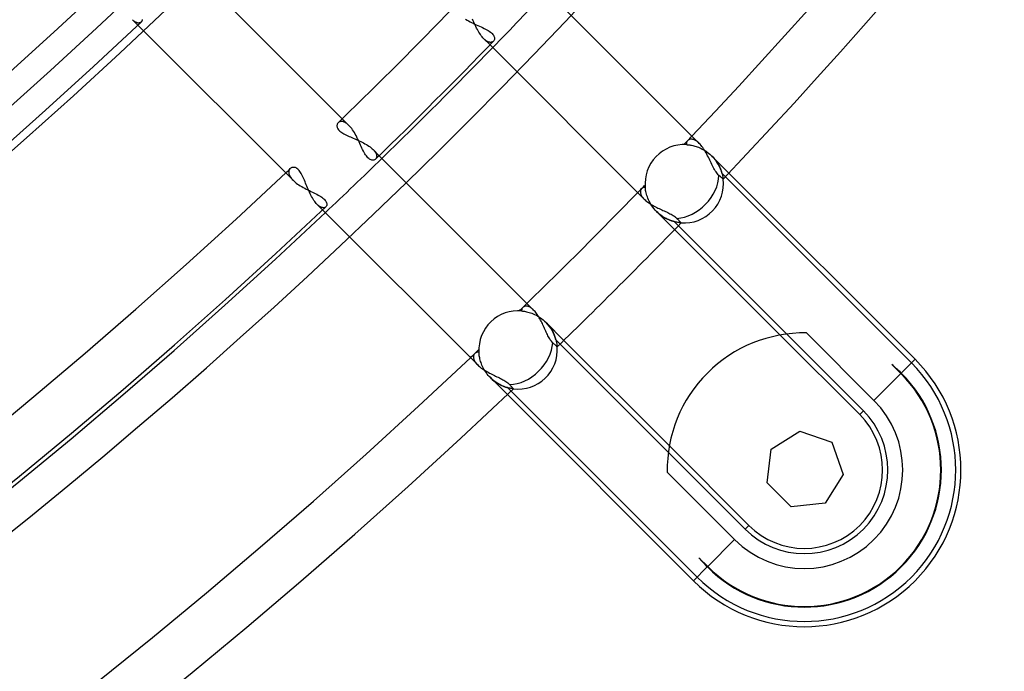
# Model space of a CAD drawing. Header units: millimetres. Extents: x -215 to 215, y -215 to 215.
# Tile 27 of 62: x 102 to 130, y -130 to -111. Entities that reach past the tile are written whole.
import ezdxf

# ---------------------------------------------------------------- set-up
doc = ezdxf.new("R2010")
doc.units = ezdxf.units.MM
doc.layers.add('MAIN-1', color=7, linetype='Continuous')
doc.layers.add('MAIN-2', color=7, linetype='Continuous')

msp = doc.modelspace()

# ---------------------------------------------------------------- linework, layer by layer
at = {"layer": 'MAIN-1'}
for p, q in [((111.25, -114.485), (106.743, -109.978)), ((121.481, -115.011), (116.954, -110.484)), ((105.09, -111.56), (109.618, -116.088)), ((105.191, -111.463), (105.183, -111.471)), ((105.198, -111.454), (105.191, -111.463)), ((105.204, -111.443), (105.198, -111.454)), ((105.208, -111.432), (105.204, -111.443)), ((105.211, -111.421), (105.208, -111.432)), ((105.213, -111.408), (105.211, -111.421)), ((105.214, -111.395), (105.213, -111.408)), ((114.659, -111.385), (114.7, -111.41)), ((114.7, -111.41), (114.743, -111.435)), ((114.743, -111.435), (114.787, -111.459)), ((114.787, -111.459), (114.833, -111.482)), ((114.833, -111.482), (114.879, -111.505)), ((114.879, -111.505), (114.925, -111.527)), ((114.925, -111.527), (114.971, -111.549)), ((114.971, -111.549), (115.018, -111.57)), ((115.018, -111.57), (115.064, -111.591)), ((115.064, -111.591), (115.109, -111.612)), ((115.109, -111.612), (115.153, -111.632)), ((115.153, -111.632), (115.197, -111.653)), ((115.197, -111.653), (115.238, -111.674)), ((115.238, -111.674), (115.278, -111.695)), ((115.278, -111.695), (115.315, -111.717)), ((115.315, -111.717), (115.35, -111.739)), ((115.35, -111.739), (115.382, -111.761)), ((115.382, -111.761), (115.41, -111.784)), ((115.41, -111.784), (115.435, -111.807)), ((115.435, -111.807), (115.456, -111.831)), ((115.456, -111.831), (115.473, -111.854)), ((115.371, -112.136), (119.877, -116.642)), ((115.473, -111.854), (115.486, -111.878)), ((115.485, -112.016), (115.474, -112.03)), ((115.494, -112), (115.485, -112.016)), ((115.486, -111.878), (115.496, -111.9)), ((115.5, -111.983), (115.494, -112)), ((115.496, -111.9), (115.502, -111.923)), ((115.504, -111.964), (115.5, -111.983)), ((115.502, -111.923), (115.504, -111.944)), ((115.504, -111.944), (115.504, -111.964)), ((111.277, -114.514), (111.25, -114.485)), ((111.305, -114.546), (111.277, -114.514)), ((111.332, -114.581), (111.305, -114.546)), ((111.358, -114.618), (111.332, -114.581)), ((111.384, -114.657), (111.358, -114.618)), ((111.409, -114.698), (111.384, -114.657)), ((111.434, -114.741), (111.409, -114.698)), ((111.458, -114.785), (111.434, -114.741)), ((111.481, -114.83), (111.458, -114.785)), ((111.504, -114.876), (111.481, -114.83)), ((111.526, -114.922), (111.504, -114.876)), ((111.547, -114.968), (111.526, -114.922)), ((111.569, -115.015), (111.547, -114.968)), ((121.507, -115.039), (121.481, -115.011)), ((111.59, -115.06), (111.569, -115.015)), ((111.61, -115.106), (111.59, -115.06)), ((111.631, -115.15), (111.61, -115.106)), ((111.652, -115.193), (111.631, -115.15)), ((111.672, -115.235), (111.652, -115.193)), ((111.694, -115.275), (111.672, -115.235)), ((111.715, -115.313), (111.694, -115.275)), ((121.533, -115.069), (121.507, -115.039)), ((121.559, -115.101), (121.533, -115.069)), ((121.585, -115.136), (121.559, -115.101)), ((121.609, -115.172), (121.585, -115.136)), ((121.634, -115.21), (121.609, -115.172)), ((121.658, -115.249), (121.634, -115.21)), ((121.681, -115.289), (121.658, -115.249)), ((121.704, -115.33), (121.681, -115.289)), ((111.737, -115.348), (111.715, -115.313)), ((111.76, -115.38), (111.737, -115.348)), ((111.782, -115.408), (111.76, -115.38)), ((111.806, -115.434), (111.782, -115.408)), ((111.83, -115.455), (111.806, -115.434)), ((111.853, -115.472), (111.83, -115.455)), ((111.876, -115.486), (111.853, -115.472)), ((111.899, -115.495), (111.876, -115.486)), ((111.922, -115.502), (111.899, -115.495)), ((111.943, -115.504), (111.922, -115.502)), ((111.964, -115.504), (111.943, -115.504)), ((111.983, -115.5), (111.964, -115.504)), ((112, -115.494), (111.983, -115.5)), ((112.016, -115.485), (112, -115.494)), ((112.03, -115.474), (112.016, -115.485)), ((116.642, -119.877), (112.136, -115.371)), ((121.726, -115.372), (121.704, -115.33)), ((121.747, -115.414), (121.726, -115.372)), ((121.769, -115.457), (121.747, -115.414)), ((121.789, -115.499), (121.769, -115.457)), ((121.81, -115.541), (121.789, -115.499)), ((121.83, -115.583), (121.81, -115.541)), ((121.85, -115.625), (121.83, -115.583)), ((121.87, -115.665), (121.85, -115.625)), ((121.89, -115.704), (121.87, -115.665)), ((121.91, -115.742), (121.89, -115.704)), ((121.93, -115.779), (121.91, -115.742)), ((121.95, -115.813), (121.93, -115.779)), ((121.971, -115.845), (121.95, -115.813)), ((121.992, -115.875), (121.971, -115.845)), ((109.618, -116.088), (109.648, -116.116)), ((109.648, -116.116), (109.68, -116.144)), ((109.68, -116.144), (109.715, -116.172)), ((122.013, -115.902), (121.992, -115.875)), ((122.035, -115.926), (122.013, -115.902)), ((122.057, -115.947), (122.035, -115.926)), ((122.078, -115.965), (122.057, -115.947)), ((122.097, -115.982), (122.078, -115.965)), ((122.114, -115.998), (122.097, -115.982)), ((122.129, -116.011), (122.114, -115.998)), ((122.142, -116.022), (122.129, -116.011)), ((122.153, -116.032), (122.142, -116.022)), ((122.162, -116.04), (122.153, -116.032)), ((122.17, -116.047), (122.162, -116.04)), ((122.175, -116.051), (122.17, -116.047)), ((122.178, -116.054), (122.175, -116.051)), ((122.179, -116.055), (122.178, -116.054)), ((122.347, -115.877), (127.783, -121.313)), ((109.715, -116.172), (109.752, -116.198)), ((109.752, -116.198), (109.791, -116.225)), ((109.791, -116.225), (109.831, -116.25)), ((109.831, -116.25), (109.873, -116.275)), ((109.873, -116.275), (109.916, -116.3)), ((109.916, -116.3), (109.96, -116.324)), ((109.96, -116.324), (110.005, -116.347)), ((110.005, -116.347), (110.05, -116.369)), ((110.05, -116.369), (110.095, -116.391)), ((110.095, -116.391), (110.139, -116.413)), ((110.139, -116.413), (110.184, -116.435)), ((110.184, -116.435), (110.227, -116.456)), ((110.227, -116.456), (110.27, -116.477)), ((110.27, -116.477), (110.312, -116.498)), ((110.312, -116.498), (110.352, -116.519)), ((110.352, -116.519), (110.39, -116.541)), ((110.39, -116.541), (110.426, -116.563)), ((110.426, -116.563), (110.46, -116.585)), ((110.46, -116.585), (110.49, -116.607)), ((110.49, -116.607), (110.517, -116.63)), ((110.517, -116.63), (110.541, -116.652)), ((110.541, -116.652), (110.562, -116.676)), ((110.562, -116.676), (110.578, -116.699)), ((110.578, -116.699), (110.591, -116.721)), ((110.591, -116.721), (110.6, -116.743)), ((119.877, -116.642), (119.899, -116.663)), ((119.899, -116.663), (119.924, -116.685)), ((119.924, -116.685), (119.949, -116.706)), ((119.949, -116.706), (119.977, -116.727)), ((119.977, -116.727), (120.006, -116.747)), ((110.484, -116.954), (115.011, -121.481)), ((110.589, -116.852), (110.578, -116.864)), ((110.598, -116.838), (110.589, -116.852)), ((110.604, -116.821), (110.598, -116.838)), ((110.6, -116.743), (110.606, -116.764)), ((110.608, -116.804), (110.604, -116.821)), ((110.606, -116.764), (110.608, -116.785)), ((110.608, -116.785), (110.608, -116.804)), ((120.006, -116.747), (120.037, -116.768)), ((120.037, -116.768), (120.068, -116.788)), ((120.068, -116.788), (120.101, -116.807)), ((120.101, -116.807), (120.134, -116.826)), ((120.134, -116.826), (120.169, -116.845)), ((120.169, -116.845), (120.204, -116.864)), ((120.204, -116.864), (120.239, -116.881)), ((120.239, -116.881), (120.275, -116.899)), ((120.275, -116.899), (120.311, -116.916)), ((120.311, -116.916), (120.347, -116.933)), ((120.347, -116.933), (120.384, -116.95)), ((120.384, -116.95), (120.42, -116.967)), ((120.42, -116.967), (120.456, -116.983)), ((120.456, -116.983), (120.491, -116.999)), ((120.491, -116.999), (120.526, -117.015)), ((120.526, -117.015), (120.56, -117.031)), ((120.56, -117.031), (120.594, -117.047)), ((120.594, -117.047), (120.626, -117.064)), ((120.626, -117.064), (120.658, -117.08)), ((120.658, -117.08), (120.688, -117.097)), ((120.688, -117.097), (120.716, -117.114)), ((120.716, -117.114), (120.743, -117.131)), ((120.743, -117.131), (120.768, -117.149)), ((120.768, -117.149), (120.791, -117.166)), ((120.791, -117.166), (120.812, -117.184)), ((120.812, -117.184), (120.831, -117.203)), ((120.831, -117.202), (120.852, -117.224)), ((120.852, -117.224), (120.871, -117.245)), ((120.871, -117.245), (120.888, -117.263)), ((120.888, -117.263), (120.904, -117.279)), ((120.904, -117.279), (120.916, -117.292)), ((120.916, -117.292), (120.927, -117.303)), ((120.927, -117.303), (120.937, -117.313)), ((123.843, -120.608), (120.763, -117.528)), ((120.937, -117.313), (120.945, -117.321)), ((120.945, -117.321), (120.95, -117.327)), ((120.95, -117.327), (120.953, -117.33)), ((120.953, -117.33), (120.954, -117.331)), ((116.663, -119.899), (116.642, -119.877)), ((116.685, -119.924), (116.663, -119.899)), ((116.706, -119.95), (116.685, -119.924)), ((116.727, -119.977), (116.706, -119.95)), ((116.748, -120.006), (116.727, -119.977)), ((116.768, -120.037), (116.748, -120.006)), ((116.788, -120.068), (116.768, -120.037)), ((116.807, -120.101), (116.788, -120.068)), ((116.826, -120.134), (116.807, -120.101)), ((116.845, -120.169), (116.826, -120.134)), ((116.864, -120.204), (116.845, -120.169)), ((116.882, -120.239), (116.864, -120.204)), ((116.899, -120.275), (116.882, -120.239)), ((116.916, -120.311), (116.899, -120.275)), ((116.933, -120.347), (116.916, -120.311)), ((116.95, -120.383), (116.933, -120.347)), ((116.966, -120.419), (116.95, -120.383)), ((116.983, -120.455), (116.966, -120.419)), ((116.999, -120.491), (116.983, -120.455)), ((117.015, -120.526), (116.999, -120.491)), ((117.031, -120.56), (117.015, -120.526)), ((117.047, -120.593), (117.031, -120.56)), ((117.064, -120.626), (117.047, -120.593)), ((117.08, -120.657), (117.064, -120.626)), ((117.097, -120.687), (117.08, -120.657)), ((117.114, -120.716), (117.097, -120.687)), ((117.131, -120.743), (117.114, -120.716)), ((117.148, -120.768), (117.131, -120.743)), ((124.613, -120.545), (126.582, -122.514)), ((117.166, -120.791), (117.148, -120.768)), ((117.184, -120.812), (117.166, -120.791)), ((117.202, -120.831), (117.184, -120.812)), ((117.224, -120.852), (117.202, -120.831)), ((117.245, -120.871), (117.224, -120.852)), ((117.263, -120.888), (117.245, -120.871)), ((117.279, -120.904), (117.263, -120.888)), ((117.292, -120.916), (117.279, -120.904)), ((117.303, -120.927), (117.292, -120.916)), ((117.313, -120.937), (117.303, -120.927)), ((117.321, -120.945), (117.313, -120.937)), ((117.327, -120.95), (117.321, -120.945)), ((117.33, -120.953), (117.327, -120.95)), ((117.331, -120.954), (117.33, -120.953)), ((117.528, -120.763), (120.608, -123.843)), ((127.783, -121.313), (127.379, -121.717)), ((115.011, -121.481), (115.035, -121.504)), ((115.035, -121.504), (115.06, -121.526)), ((115.06, -121.526), (115.088, -121.549)), ((115.088, -121.549), (115.117, -121.571)), ((115.117, -121.571), (115.148, -121.593)), ((115.148, -121.593), (115.179, -121.615)), ((115.179, -121.615), (115.212, -121.636)), ((127.367, -121.729), (127.108, -121.471)), ((115.212, -121.636), (115.246, -121.656)), ((115.246, -121.656), (115.281, -121.676)), ((115.281, -121.676), (115.316, -121.696)), ((115.316, -121.696), (115.353, -121.716)), ((115.353, -121.716), (115.389, -121.735)), ((115.389, -121.735), (115.426, -121.753)), ((115.426, -121.753), (115.463, -121.771)), ((115.463, -121.771), (115.499, -121.789)), ((115.499, -121.789), (115.536, -121.807)), ((115.536, -121.807), (115.572, -121.825)), ((115.572, -121.825), (115.608, -121.842)), ((115.608, -121.842), (115.644, -121.859)), ((115.644, -121.859), (115.678, -121.876)), ((115.678, -121.876), (115.712, -121.894)), ((115.712, -121.894), (115.745, -121.911)), ((115.745, -121.911), (115.776, -121.929)), ((127.367, -121.729), (126.582, -122.514)), ((115.776, -121.929), (115.807, -121.946)), ((115.807, -121.946), (115.835, -121.964)), ((115.835, -121.964), (115.862, -121.982)), ((115.862, -121.982), (115.887, -122.001)), ((115.887, -122.001), (115.909, -122.019)), ((115.909, -122.019), (115.929, -122.038)), ((115.929, -122.038), (115.947, -122.057)), ((115.947, -122.057), (115.965, -122.078)), ((115.965, -122.078), (115.982, -122.097)), ((115.982, -122.097), (115.998, -122.114)), ((115.998, -122.114), (116.011, -122.129)), ((116.011, -122.129), (116.022, -122.142)), ((116.022, -122.142), (116.032, -122.153)), ((116.032, -122.153), (116.04, -122.162)), ((116.04, -122.162), (116.047, -122.17)), ((116.047, -122.17), (116.051, -122.175)), ((116.051, -122.175), (116.054, -122.178)), ((116.054, -122.178), (116.055, -122.179)), ((121.313, -127.783), (115.877, -122.347)), ((123.58, -123.94), (124.42, -123.411)), ((124.42, -123.411), (125.357, -123.739)), ((125.357, -123.739), (125.685, -124.676)), ((123.468, -124.926), (123.58, -123.94)), ((122.514, -126.582), (120.545, -124.613)), ((125.685, -124.676), (125.157, -125.516)), ((124.17, -125.628), (123.468, -124.926)), ((125.157, -125.516), (124.17, -125.628)), ((122.514, -126.582), (121.729, -127.367)), ((121.471, -127.108), (121.729, -127.367)), ((121.717, -127.379), (121.313, -127.783))]:
    msp.add_line(p, q, dxfattribs=at)
for centre, radius, start, end in [((0, 0), 166.988, 316.56997, 0), ((0, 0), 168.512, 316.47257, 0), ((0, 0), 151.738, 226.72778, 313.27226), ((0, 0), 159.363, 314.17753, 315.82243), ((0, 0), 153.262, 226.66235, 313.33763), ((0, 0), 160.887, 314.13272, 315.8673), ((0, 0), 161, 314.18589, 315.81407), ((0, 0), 159.363, 226.6451, 313.35493), ((121.043, -116.191), 1.144, 265.5146, 6.829), ((0, 0), 166.988, 314.21511, 315.7849), ((0, 0), 160.887, 226.58311, 313.41687), ((0, 0), 161, 226.62832, 313.37166), ((0, 0), 168.512, 314.12894, 315.87102), ((124.548, -124.548), 4.003, 89.0717, 180.9283), ((116.191, -121.043), 1.144, 263.171, 4.4855), ((0, 0), 166.988, 226.56993, 313.43005), ((124.548, -124.548), 4.575, 225, 45), ((124.548, -124.548), 4.003, 45, 50.2432), ((124.548, -124.548), 4.003, 225, 45), ((124.548, -124.548), 3.986, 225, 45), ((0, 0), 168.512, 226.47253, 313.52745), ((124.548, -124.548), 2.876, 225, 45), ((124.548, -124.548), 4.003, 219.7568, 225)]:
    msp.add_arc(centre, radius, start, end, dxfattribs=at)
for centre, start_param, end_param in [((121.043, -116.191), -2.429192, -0.680622), ((116.191, -121.043), -2.46097, -0.7124)]:
    msp.add_ellipse(centre, major_axis=(0.809, 0.809), ratio=0.75576, start_param=start_param, end_param=end_param, dxfattribs=at)
at = {"layer": 'MAIN-2'}
for p, q in [((104.93, -111.4), (105.09, -111.56)), ((104.952, -111.421), (104.93, -111.4)), ((104.974, -111.44), (104.952, -111.421)), ((104.996, -111.455), (104.974, -111.44)), ((105.017, -111.469), (104.996, -111.455)), ((105.038, -111.479), (105.017, -111.469)), ((105.058, -111.487), (105.038, -111.479)), ((105.077, -111.493), (105.058, -111.487)), ((105.096, -111.497), (105.077, -111.493)), ((105.113, -111.497), (105.096, -111.497)), ((105.13, -111.496), (105.113, -111.497)), ((105.145, -111.493), (105.13, -111.496)), ((105.159, -111.487), (105.145, -111.493)), ((105.172, -111.48), (105.159, -111.487)), ((105.183, -111.471), (105.172, -111.48)), ((114.882, -111.431), (114.863, -111.388)), ((114.9, -111.474), (114.882, -111.431)), ((114.92, -111.517), (114.9, -111.474)), ((114.94, -111.56), (114.92, -111.517)), ((114.96, -111.603), (114.94, -111.56)), ((114.981, -111.645), (114.96, -111.603)), ((115.002, -111.686), (114.981, -111.645)), ((115.024, -111.726), (115.002, -111.686)), ((115.046, -111.764), (115.024, -111.726)), ((115.07, -111.801), (115.046, -111.764)), ((115.093, -111.837), (115.07, -111.801)), ((115.117, -111.87), (115.093, -111.837)), ((115.142, -111.901), (115.117, -111.87)), ((115.166, -111.93), (115.142, -111.901)), ((115.191, -111.956), (115.166, -111.93)), ((115.191, -111.956), (115.371, -112.136)), ((115.209, -111.974), (115.191, -111.956)), ((115.227, -111.99), (115.209, -111.974)), ((115.246, -112.004), (115.227, -111.99)), ((115.263, -112.017), (115.246, -112.004)), ((115.281, -112.028), (115.263, -112.017)), ((115.298, -112.037), (115.281, -112.028)), ((115.315, -112.045), (115.298, -112.037)), ((115.332, -112.052), (115.315, -112.045)), ((115.348, -112.057), (115.332, -112.052)), ((115.364, -112.06), (115.348, -112.057)), ((115.379, -112.062), (115.364, -112.06)), ((115.393, -112.062), (115.379, -112.062)), ((115.407, -112.061), (115.393, -112.062)), ((115.42, -112.059), (115.407, -112.061)), ((115.433, -112.056), (115.42, -112.059)), ((115.444, -112.051), (115.433, -112.056)), ((115.455, -112.045), (115.444, -112.051)), ((115.465, -112.038), (115.455, -112.045)), ((115.474, -112.03), (115.465, -112.038)), ((110.918, -114.435), (110.91, -114.451)), ((110.928, -114.42), (110.918, -114.435)), ((110.939, -114.407), (110.928, -114.42)), ((110.95, -114.398), (110.939, -114.407)), ((110.961, -114.39), (110.95, -114.398)), ((110.973, -114.384), (110.961, -114.39)), ((110.986, -114.378), (110.973, -114.384)), ((111, -114.374), (110.986, -114.378)), ((111.014, -114.372), (111, -114.374)), ((111.03, -114.371), (111.014, -114.372)), ((111.046, -114.371), (111.03, -114.371)), ((111.062, -114.373), (111.046, -114.371)), ((111.079, -114.377), (111.062, -114.373)), ((111.097, -114.382), (111.079, -114.377)), ((111.115, -114.389), (111.097, -114.382)), ((111.134, -114.397), (111.115, -114.389)), ((111.153, -114.408), (111.134, -114.397)), ((111.172, -114.42), (111.153, -114.408)), ((111.191, -114.434), (111.172, -114.42)), ((111.211, -114.449), (111.191, -114.434)), ((110.905, -114.469), (110.902, -114.487)), ((110.902, -114.487), (110.902, -114.507)), ((110.902, -114.507), (110.905, -114.527)), ((110.91, -114.451), (110.905, -114.469)), ((110.905, -114.527), (110.91, -114.548)), ((110.91, -114.548), (110.919, -114.569)), ((110.919, -114.569), (110.931, -114.59)), ((110.931, -114.59), (110.947, -114.612)), ((110.947, -114.612), (110.966, -114.633)), ((110.966, -114.633), (110.988, -114.654)), ((110.988, -114.654), (111.013, -114.675)), ((111.013, -114.675), (111.041, -114.695)), ((111.041, -114.695), (111.072, -114.714)), ((111.072, -114.714), (111.105, -114.733)), ((111.23, -114.466), (111.211, -114.449)), ((111.25, -114.485), (111.23, -114.466)), ((111.105, -114.733), (111.14, -114.752)), ((111.14, -114.752), (111.177, -114.77)), ((111.177, -114.77), (111.216, -114.788)), ((111.216, -114.788), (111.255, -114.806)), ((111.255, -114.806), (111.296, -114.824)), ((111.296, -114.824), (111.337, -114.841)), ((111.337, -114.841), (111.379, -114.859)), ((111.379, -114.859), (111.422, -114.878)), ((111.422, -114.878), (111.465, -114.896)), ((111.465, -114.896), (111.508, -114.916)), ((111.508, -114.916), (111.552, -114.935)), ((111.552, -114.935), (111.595, -114.956)), ((111.595, -114.956), (111.638, -114.977)), ((111.638, -114.977), (111.68, -114.999)), ((111.68, -114.999), (111.72, -115.021)), ((121.107, -115.004), (121.106, -115.026)), ((121.112, -114.983), (121.107, -115.004)), ((121.12, -114.964), (121.112, -114.983)), ((121.13, -114.947), (121.12, -114.964)), ((121.143, -114.931), (121.13, -114.947)), ((121.154, -114.921), (121.143, -114.931)), ((121.166, -114.912), (121.154, -114.921)), ((121.179, -114.904), (121.166, -114.912)), ((121.193, -114.898), (121.179, -114.904)), ((121.208, -114.893), (121.193, -114.898)), ((121.223, -114.89), (121.208, -114.893)), ((121.24, -114.888), (121.223, -114.89)), ((121.257, -114.888), (121.24, -114.888)), ((121.275, -114.89), (121.257, -114.888)), ((121.294, -114.894), (121.275, -114.89)), ((121.313, -114.899), (121.294, -114.894)), ((121.333, -114.906), (121.313, -114.899)), ((121.354, -114.915), (121.333, -114.906)), ((121.374, -114.927), (121.354, -114.915)), ((121.395, -114.94), (121.374, -114.927)), ((121.417, -114.955), (121.395, -114.94)), ((121.438, -114.971), (121.417, -114.955)), ((121.459, -114.99), (121.438, -114.971)), ((121.481, -115.011), (121.459, -114.99)), ((111.72, -115.021), (111.76, -115.044)), ((111.76, -115.044), (111.798, -115.067)), ((111.798, -115.067), (111.834, -115.091)), ((111.834, -115.091), (111.868, -115.116)), ((111.868, -115.116), (111.9, -115.141)), ((111.9, -115.141), (111.93, -115.166)), ((111.93, -115.166), (111.956, -115.191)), ((112.136, -115.371), (111.956, -115.191)), ((111.956, -115.191), (111.974, -115.209)), ((111.974, -115.209), (111.99, -115.227)), ((111.99, -115.227), (112.004, -115.246)), ((112.004, -115.246), (112.017, -115.264)), ((112.017, -115.264), (112.028, -115.281)), ((112.028, -115.281), (112.038, -115.299)), ((121.106, -115.026), (121.107, -115.049)), ((121.107, -115.049), (121.128, -115.05)), ((121.128, -115.05), (121.151, -115.052)), ((121.151, -115.052), (121.176, -115.055)), ((121.176, -115.055), (121.202, -115.058)), ((121.202, -115.058), (121.23, -115.062)), ((121.23, -115.062), (121.259, -115.068)), ((121.259, -115.068), (121.29, -115.074)), ((121.29, -115.074), (121.322, -115.082)), ((121.322, -115.082), (121.355, -115.09)), ((121.355, -115.09), (121.389, -115.101)), ((121.389, -115.101), (121.424, -115.112)), ((121.424, -115.112), (121.46, -115.126)), ((121.46, -115.126), (121.497, -115.141)), ((121.497, -115.141), (121.534, -115.158)), ((121.534, -115.158), (121.571, -115.176)), ((121.571, -115.176), (121.608, -115.196)), ((121.608, -115.196), (121.645, -115.218)), ((121.645, -115.218), (121.681, -115.242)), ((121.681, -115.242), (121.717, -115.267)), ((121.717, -115.267), (121.753, -115.294)), ((121.753, -115.294), (121.787, -115.322)), ((112.038, -115.465), (112.03, -115.474)), ((112.038, -115.299), (112.046, -115.316)), ((112.045, -115.455), (112.038, -115.465)), ((112.051, -115.444), (112.045, -115.455)), ((112.046, -115.316), (112.052, -115.332)), ((112.056, -115.433), (112.051, -115.444)), ((112.052, -115.332), (112.057, -115.348)), ((112.059, -115.42), (112.056, -115.433)), ((112.057, -115.348), (112.06, -115.364)), ((112.061, -115.407), (112.059, -115.42)), ((112.06, -115.364), (112.062, -115.379)), ((112.062, -115.393), (112.061, -115.407)), ((112.062, -115.379), (112.062, -115.393)), ((121.787, -115.322), (121.82, -115.351)), ((121.82, -115.351), (121.852, -115.382)), ((121.852, -115.382), (121.852, -115.382)), ((121.852, -115.382), (121.852, -115.382)), ((121.852, -115.382), (121.852, -115.382)), ((121.852, -115.382), (121.852, -115.382)), ((121.852, -115.382), (122.347, -115.877)), ((121.852, -115.382), (121.883, -115.414)), ((121.883, -115.414), (121.913, -115.448)), ((121.913, -115.448), (121.94, -115.481)), ((121.94, -115.481), (121.967, -115.516)), ((121.967, -115.516), (121.991, -115.55)), ((121.991, -115.55), (122.014, -115.585)), ((122.014, -115.585), (122.035, -115.62)), ((109.497, -115.829), (109.495, -115.846)), ((109.495, -115.846), (109.495, -115.864)), ((109.495, -115.864), (109.497, -115.882)), ((109.5, -115.813), (109.497, -115.829)), ((109.505, -115.798), (109.5, -115.813)), ((109.512, -115.784), (109.505, -115.798)), ((109.519, -115.771), (109.512, -115.784)), ((109.528, -115.759), (109.519, -115.771)), ((109.539, -115.748), (109.528, -115.759)), ((109.553, -115.737), (109.539, -115.748)), ((109.569, -115.727), (109.553, -115.737)), ((109.586, -115.719), (109.569, -115.727)), ((109.605, -115.714), (109.586, -115.719)), ((109.625, -115.711), (109.605, -115.714)), ((109.646, -115.711), (109.625, -115.711)), ((109.667, -115.714), (109.646, -115.711)), ((109.689, -115.72), (109.667, -115.714)), ((109.712, -115.73), (109.689, -115.72)), ((109.734, -115.743), (109.712, -115.73)), ((109.757, -115.76), (109.734, -115.743)), ((109.779, -115.78), (109.757, -115.76)), ((109.8, -115.804), (109.779, -115.78)), ((109.821, -115.831), (109.8, -115.804)), ((109.841, -115.861), (109.821, -115.831)), ((109.861, -115.894), (109.841, -115.861)), ((122.035, -115.62), (122.054, -115.655)), ((122.054, -115.655), (122.071, -115.689)), ((122.071, -115.689), (122.087, -115.723)), ((122.087, -115.723), (122.101, -115.756)), ((122.101, -115.756), (122.114, -115.788)), ((122.114, -115.788), (122.125, -115.82)), ((122.125, -115.82), (122.135, -115.85)), ((122.135, -115.85), (122.144, -115.879)), ((109.497, -115.882), (109.501, -115.901)), ((109.501, -115.901), (109.506, -115.92)), ((109.506, -115.92), (109.513, -115.94)), ((109.513, -115.94), (109.522, -115.96)), ((109.522, -115.96), (109.533, -115.981)), ((109.533, -115.981), (109.547, -116.002)), ((109.547, -116.002), (109.562, -116.024)), ((109.562, -116.024), (109.579, -116.045)), ((109.579, -116.045), (109.598, -116.067)), ((109.598, -116.067), (109.618, -116.088)), ((109.88, -115.93), (109.861, -115.894)), ((109.899, -115.967), (109.88, -115.93)), ((109.917, -116.007), (109.899, -115.967)), ((109.935, -116.048), (109.917, -116.007)), ((109.952, -116.09), (109.935, -116.048)), ((109.969, -116.132), (109.952, -116.09)), ((109.987, -116.176), (109.969, -116.132)), ((122.144, -115.879), (122.151, -115.906)), ((122.148, -115.895), (127.675, -121.421)), ((122.151, -115.906), (122.157, -115.932)), ((122.157, -115.932), (122.163, -115.956)), ((122.163, -115.956), (122.167, -115.977)), ((122.167, -115.977), (122.171, -115.997)), ((122.171, -115.997), (122.173, -116.014)), ((122.173, -116.014), (122.176, -116.028)), ((122.176, -116.028), (122.177, -116.04)), ((122.177, -116.04), (122.178, -116.048)), ((122.178, -116.048), (122.179, -116.053)), ((122.179, -116.053), (122.179, -116.055)), ((110.005, -116.22), (109.987, -116.176)), ((110.022, -116.264), (110.005, -116.22)), ((110.041, -116.309), (110.022, -116.264)), ((110.059, -116.353), (110.041, -116.309)), ((110.079, -116.397), (110.059, -116.353)), ((110.098, -116.44), (110.079, -116.397)), ((110.118, -116.483), (110.098, -116.44)), ((119.766, -116.396), (119.763, -116.412)), ((119.763, -116.412), (119.763, -116.428)), ((119.763, -116.428), (119.764, -116.445)), ((119.764, -116.445), (119.767, -116.463)), ((119.769, -116.381), (119.766, -116.396)), ((119.775, -116.367), (119.769, -116.381)), ((119.781, -116.354), (119.775, -116.367)), ((119.789, -116.343), (119.781, -116.354)), ((119.799, -116.332), (119.789, -116.343)), ((119.811, -116.321), (119.799, -116.332)), ((119.824, -116.312), (119.811, -116.321)), ((119.838, -116.305), (119.824, -116.312)), ((119.853, -116.299), (119.838, -116.305)), ((119.87, -116.296), (119.853, -116.299)), ((119.887, -116.295), (119.87, -116.296)), ((119.904, -116.295), (119.887, -116.295)), ((119.907, -116.321), (119.904, -116.295)), ((119.911, -116.351), (119.907, -116.321)), ((119.916, -116.383), (119.911, -116.351)), ((119.922, -116.417), (119.916, -116.383)), ((119.93, -116.454), (119.922, -116.417)), ((110.139, -116.524), (110.118, -116.483)), ((110.161, -116.565), (110.139, -116.524)), ((110.183, -116.603), (110.161, -116.565)), ((110.205, -116.641), (110.183, -116.603)), ((110.228, -116.676), (110.205, -116.641)), ((110.252, -116.709), (110.228, -116.676)), ((110.275, -116.74), (110.252, -116.709)), ((119.767, -116.463), (119.771, -116.481)), ((119.771, -116.481), (119.778, -116.5)), ((119.778, -116.5), (119.786, -116.52)), ((119.786, -116.52), (119.797, -116.539)), ((119.797, -116.539), (119.809, -116.559)), ((119.809, -116.559), (119.823, -116.58)), ((119.823, -116.58), (119.839, -116.6)), ((119.839, -116.6), (119.857, -116.621)), ((119.857, -116.621), (119.877, -116.642)), ((119.94, -116.492), (119.93, -116.454)), ((119.952, -116.532), (119.94, -116.492)), ((119.966, -116.573), (119.952, -116.532)), ((119.982, -116.616), (119.966, -116.573)), ((120, -116.659), (119.982, -116.616)), ((120.021, -116.703), (120, -116.659)), ((120.044, -116.747), (120.021, -116.703)), ((110.299, -116.768), (110.275, -116.74)), ((110.323, -116.793), (110.299, -116.768)), ((110.323, -116.793), (110.484, -116.954)), ((110.344, -116.813), (110.323, -116.793)), ((110.365, -116.83), (110.344, -116.813)), ((110.385, -116.846), (110.365, -116.83)), ((110.405, -116.859), (110.385, -116.846)), ((110.425, -116.869), (110.405, -116.859)), ((110.444, -116.878), (110.425, -116.869)), ((110.462, -116.884), (110.444, -116.878)), ((110.48, -116.888), (110.462, -116.884)), ((110.497, -116.891), (110.48, -116.888)), ((110.513, -116.891), (110.497, -116.891)), ((110.529, -116.889), (110.513, -116.891)), ((110.543, -116.885), (110.529, -116.889)), ((110.556, -116.88), (110.543, -116.885)), ((110.568, -116.873), (110.556, -116.88)), ((110.578, -116.864), (110.568, -116.873)), ((120.07, -116.791), (120.044, -116.747)), ((120.098, -116.835), (120.07, -116.791)), ((120.129, -116.878), (120.098, -116.835)), ((120.162, -116.92), (120.129, -116.878)), ((120.197, -116.961), (120.162, -116.92)), ((120.235, -117), (120.197, -116.961)), ((120.235, -117), (120.235, -117)), ((120.235, -117), (120.235, -117)), ((120.235, -117), (120.235, -117)), ((120.235, -117), (120.235, -117)), ((120.763, -117.528), (120.235, -117)), ((120.267, -117.031), (120.235, -117)), ((120.3, -117.06), (120.267, -117.031)), ((120.335, -117.089), (120.3, -117.06)), ((120.37, -117.115), (120.335, -117.089)), ((120.405, -117.14), (120.37, -117.115)), ((120.441, -117.163), (120.405, -117.14)), ((120.477, -117.184), (120.441, -117.163)), ((120.512, -117.204), (120.477, -117.184)), ((120.548, -117.222), (120.512, -117.204)), ((120.583, -117.238), (120.548, -117.222)), ((120.618, -117.252), (120.583, -117.238)), ((120.652, -117.265), (120.618, -117.252)), ((120.685, -117.277), (120.652, -117.265)), ((120.716, -117.287), (120.685, -117.277)), ((120.747, -117.296), (120.716, -117.287)), ((126.274, -122.822), (120.747, -117.296)), ((120.776, -117.303), (120.747, -117.296)), ((120.804, -117.309), (120.776, -117.303)), ((120.83, -117.315), (120.804, -117.309)), ((120.854, -117.319), (120.83, -117.315)), ((120.876, -117.322), (120.854, -117.319)), ((120.896, -117.325), (120.876, -117.322)), ((120.913, -117.327), (120.896, -117.325)), ((120.927, -117.329), (120.913, -117.327)), ((120.939, -117.33), (120.927, -117.329)), ((120.947, -117.331), (120.939, -117.33)), ((120.952, -117.331), (120.947, -117.331)), ((120.954, -117.331), (120.952, -117.331)), ((116.296, -119.869), (116.295, -119.886)), ((116.295, -119.886), (116.295, -119.904)), ((116.3, -119.853), (116.296, -119.869)), ((116.305, -119.838), (116.3, -119.853)), ((116.312, -119.823), (116.305, -119.838)), ((116.321, -119.81), (116.312, -119.823)), ((116.332, -119.799), (116.321, -119.81)), ((116.342, -119.79), (116.332, -119.799)), ((116.354, -119.782), (116.342, -119.79)), ((116.367, -119.775), (116.354, -119.782)), ((116.381, -119.77), (116.367, -119.775)), ((116.395, -119.766), (116.381, -119.77)), ((116.411, -119.763), (116.395, -119.766)), ((116.427, -119.763), (116.411, -119.763)), ((116.444, -119.764), (116.427, -119.763)), ((116.462, -119.767), (116.444, -119.764)), ((116.481, -119.771), (116.462, -119.767)), ((116.5, -119.778), (116.481, -119.771)), ((116.519, -119.786), (116.5, -119.778)), ((116.539, -119.796), (116.519, -119.786)), ((116.559, -119.809), (116.539, -119.796)), ((116.58, -119.823), (116.559, -119.809)), ((116.6, -119.839), (116.58, -119.823)), ((116.621, -119.857), (116.6, -119.839)), ((116.642, -119.877), (116.621, -119.857)), ((116.295, -119.904), (116.319, -119.907)), ((116.319, -119.907), (116.346, -119.91)), ((116.346, -119.91), (116.375, -119.915)), ((116.375, -119.915), (116.406, -119.92)), ((116.406, -119.92), (116.439, -119.927)), ((116.439, -119.927), (116.474, -119.935)), ((116.474, -119.935), (116.511, -119.945)), ((116.511, -119.945), (116.549, -119.957)), ((116.549, -119.957), (116.589, -119.971)), ((116.589, -119.971), (116.63, -119.987)), ((116.63, -119.987), (116.672, -120.006)), ((116.672, -120.006), (116.714, -120.026)), ((116.714, -120.026), (116.757, -120.049)), ((116.757, -120.049), (116.799, -120.075)), ((116.799, -120.075), (116.841, -120.102)), ((116.841, -120.102), (116.882, -120.132)), ((116.882, -120.132), (116.923, -120.165)), ((116.923, -120.165), (116.962, -120.199)), ((116.962, -120.199), (117, -120.235)), ((117, -120.235), (117, -120.235)), ((117, -120.235), (117, -120.235)), ((117, -120.235), (117, -120.235)), ((117, -120.235), (117, -120.235)), ((117, -120.235), (117.528, -120.763)), ((117, -120.235), (117.027, -120.263)), ((117.027, -120.263), (117.053, -120.292)), ((117.053, -120.292), (117.078, -120.322)), ((117.078, -120.322), (117.102, -120.352)), ((117.102, -120.352), (117.124, -120.382)), ((117.124, -120.382), (117.145, -120.413)), ((117.145, -120.413), (117.165, -120.444)), ((117.165, -120.444), (117.184, -120.476)), ((117.184, -120.476), (117.201, -120.507)), ((117.201, -120.507), (117.217, -120.538)), ((117.217, -120.538), (117.231, -120.569)), ((117.231, -120.569), (117.245, -120.599)), ((117.245, -120.599), (117.257, -120.629)), ((117.257, -120.629), (117.268, -120.658)), ((117.268, -120.658), (117.277, -120.686)), ((117.277, -120.686), (117.286, -120.714)), ((117.286, -120.714), (117.294, -120.741)), ((117.294, -120.741), (117.301, -120.767)), ((117.296, -120.747), (122.822, -126.274)), ((126.166, -122.931), (123.843, -120.608)), ((117.301, -120.767), (117.307, -120.791)), ((117.307, -120.791), (117.312, -120.815)), ((117.312, -120.815), (117.316, -120.837)), ((117.316, -120.837), (117.319, -120.858)), ((117.319, -120.858), (117.322, -120.877)), ((117.322, -120.877), (117.325, -120.894)), ((117.325, -120.894), (117.327, -120.909)), ((117.327, -120.909), (117.328, -120.922)), ((117.328, -120.922), (117.329, -120.934)), ((117.329, -120.934), (117.33, -120.942)), ((117.33, -120.942), (117.331, -120.949)), ((117.331, -120.949), (117.331, -120.953)), ((117.331, -120.953), (117.331, -120.954)), ((114.889, -121.229), (114.888, -121.246)), ((114.888, -121.246), (114.889, -121.265)), ((114.892, -121.212), (114.889, -121.229)), ((114.889, -121.265), (114.892, -121.285)), ((114.897, -121.196), (114.892, -121.212)), ((114.892, -121.285), (114.896, -121.305)), ((114.896, -121.305), (114.903, -121.325)), ((114.903, -121.181), (114.897, -121.196)), ((114.911, -121.167), (114.903, -121.181)), ((114.903, -121.325), (114.912, -121.347)), ((114.921, -121.154), (114.911, -121.167)), ((114.931, -121.143), (114.921, -121.154)), ((114.94, -121.136), (114.931, -121.143)), ((114.949, -121.129), (114.94, -121.136)), ((114.958, -121.123), (114.949, -121.129)), ((114.968, -121.118), (114.958, -121.123)), ((114.979, -121.114), (114.968, -121.118)), ((114.99, -121.111), (114.979, -121.114)), ((115.001, -121.108), (114.99, -121.111)), ((115.013, -121.106), (115.001, -121.108)), ((115.024, -121.106), (115.013, -121.106)), ((115.037, -121.106), (115.024, -121.106)), ((115.049, -121.107), (115.037, -121.106)), ((115.05, -121.13), (115.049, -121.107)), ((115.053, -121.155), (115.05, -121.13)), ((115.056, -121.182), (115.053, -121.155)), ((115.059, -121.21), (115.056, -121.182)), ((115.064, -121.241), (115.059, -121.21)), ((115.07, -121.273), (115.064, -121.241)), ((115.078, -121.306), (115.07, -121.273)), ((115.086, -121.34), (115.078, -121.306)), ((127.675, -121.421), (127.783, -121.313)), ((114.912, -121.347), (114.923, -121.368)), ((114.923, -121.368), (114.936, -121.39)), ((114.936, -121.39), (114.952, -121.413)), ((114.952, -121.413), (114.969, -121.435)), ((114.969, -121.435), (114.989, -121.458)), ((114.989, -121.458), (115.011, -121.481)), ((115.097, -121.376), (115.086, -121.34)), ((115.108, -121.412), (115.097, -121.376)), ((115.121, -121.449), (115.108, -121.412)), ((115.136, -121.486), (115.121, -121.449)), ((115.153, -121.524), (115.136, -121.486)), ((115.172, -121.562), (115.153, -121.524)), ((115.192, -121.6), (115.172, -121.562)), ((115.214, -121.638), (115.192, -121.6)), ((115.238, -121.676), (115.214, -121.638)), ((115.264, -121.713), (115.238, -121.676)), ((115.291, -121.75), (115.264, -121.713)), ((115.32, -121.785), (115.291, -121.75)), ((115.351, -121.819), (115.32, -121.785)), ((115.382, -121.852), (115.351, -121.819)), ((115.382, -121.852), (115.382, -121.852)), ((115.382, -121.852), (115.382, -121.852)), ((115.382, -121.852), (115.382, -121.852)), ((115.382, -121.852), (115.382, -121.852)), ((115.877, -122.347), (115.382, -121.852)), ((115.414, -121.883), (115.382, -121.852)), ((115.448, -121.913), (115.414, -121.883)), ((127.379, -121.717), (127.379, -121.717)), ((115.481, -121.941), (115.448, -121.913)), ((115.516, -121.967), (115.481, -121.941)), ((115.55, -121.991), (115.516, -121.967)), ((115.585, -122.014), (115.55, -121.991)), ((115.62, -122.035), (115.585, -122.014)), ((115.655, -122.054), (115.62, -122.035)), ((115.689, -122.071), (115.655, -122.054)), ((115.723, -122.087), (115.689, -122.071)), ((115.756, -122.101), (115.723, -122.087)), ((115.789, -122.114), (115.756, -122.101)), ((115.82, -122.125), (115.789, -122.114)), ((115.85, -122.135), (115.82, -122.125)), ((115.879, -122.144), (115.85, -122.135)), ((115.906, -122.151), (115.879, -122.144)), ((121.421, -127.675), (115.895, -122.148)), ((115.932, -122.157), (115.906, -122.151)), ((115.956, -122.163), (115.932, -122.157)), ((115.978, -122.167), (115.956, -122.163)), ((115.997, -122.171), (115.978, -122.167)), ((116.014, -122.173), (115.997, -122.171)), ((116.029, -122.176), (116.014, -122.173)), ((116.04, -122.177), (116.029, -122.176)), ((116.048, -122.178), (116.04, -122.177)), ((116.053, -122.179), (116.048, -122.178)), ((116.055, -122.179), (116.053, -122.179)), ((126.166, -122.931), (126.274, -122.822)), ((124.42, -123.411), (124.42, -123.411)), ((124.42, -123.411), (124.42, -123.411)), ((124.42, -123.411), (124.42, -123.411)), ((120.608, -123.843), (122.931, -126.166)), ((125.357, -123.739), (125.357, -123.739)), ((125.357, -123.739), (125.357, -123.739)), ((125.357, -123.739), (125.357, -123.739)), ((123.58, -123.94), (123.58, -123.94)), ((123.58, -123.94), (123.58, -123.94)), ((123.58, -123.94), (123.58, -123.94)), ((125.685, -124.676), (125.685, -124.676)), ((125.685, -124.676), (125.685, -124.676)), ((125.685, -124.676), (125.685, -124.676)), ((123.468, -124.926), (123.468, -124.926)), ((123.468, -124.926), (123.468, -124.926)), ((123.468, -124.926), (123.468, -124.926)), ((124.17, -125.628), (124.17, -125.628)), ((124.17, -125.628), (124.17, -125.628)), ((124.17, -125.628), (124.17, -125.628)), ((125.157, -125.516), (125.157, -125.516)), ((125.157, -125.516), (125.157, -125.516)), ((125.157, -125.516), (125.157, -125.516)), ((122.822, -126.274), (122.931, -126.166)), ((121.717, -127.379), (121.717, -127.379)), ((121.313, -127.783), (121.421, -127.675))]:
    msp.add_line(p, q, dxfattribs=at)
for centre, radius, start, end in [((0, 0), 162, 179.99998, 0), ((0, 0), 153.5, 270.00002, 0), ((0, 0), 152.5, 270.00002, 0), ((0, 0), 161, 315.81407, 316.62836), ((0, 0), 159.363, 314.11851, 314.17753), ((0, 0), 166.988, 316.4524, 316.50729), ((0, 0), 166.988, 316.50729, 316.56997), ((0, 0), 161, 313.37166, 314.18589), ((0, 0), 159.363, 313.35493, 313.42105), ((0, 0), 166.988, 315.7849, 315.84111), ((0, 0), 166.988, 315.84111, 315.89119), ((0, 0), 166.988, 314.10883, 314.15891), ((0, 0), 166.988, 314.15891, 314.21511), ((0, 0), 166.988, 313.49273, 313.54762), ((0, 0), 166.988, 313.43005, 313.49273), ((124.548, -124.548), 4.422, 225, 45), ((124.548, -124.548), 2.441, 225, 45), ((124.548, -124.548), 2.288, 225, 45)]:
    msp.add_arc(centre, radius, start, end, dxfattribs=at)
for centre, major_axis, ratio, start_param, end_param in [((-27.129, 36.84), (114.198, -157.18), 0.809017, 0, 0.314159), ((121.043, -116.191), (0.809, 0.809), 1, 0.729644, 2.447648), ((121.043, -116.191), (-0.809, 0.809), 1, -2.094395, -1.570796), ((121.043, -116.191), (-0.809, 0.809), 1, 1.570796, 2.094395), ((116.191, -121.043), (0.809, 0.809), 1, 0.693944, 2.411948), ((116.191, -121.043), (-0.809, 0.809), 1, -2.094395, -1.570796), ((116.191, -121.043), (-0.809, 0.809), 1, 1.570796, 2.094395)]:
    msp.add_ellipse(centre, major_axis=major_axis, ratio=ratio, start_param=start_param, end_param=end_param, dxfattribs=at)

doc.saveas('drawing.dxf')
